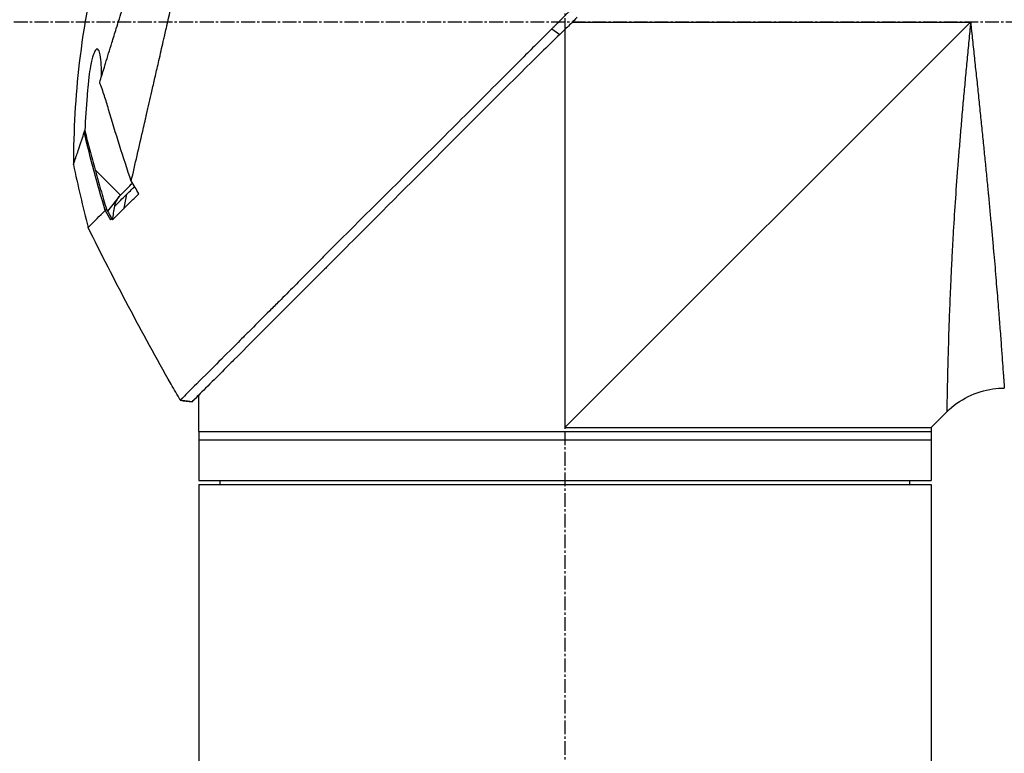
# Model space of a CAD drawing. Header units: millimetres. Extents: x 0 to 5219, y 0 to 2970.
# Tile 80 of 233: x 246 to 367, y 2031 to 2121. Entities that reach past the tile are written whole.
import ezdxf

# ---------------------------------------------------------------- set-up
doc = ezdxf.new("R2010")
doc.units = ezdxf.units.MM
doc.header["$LTSCALE"] = 0.2
doc.linetypes.add('CENTER2', pattern=[1.125, 0.75, -0.125, 0.125, -0.125])
doc.layers.add('02_Center Line', color=1, linetype='CENTER2')

# ---------------------------------------------------------------- blocks, each defined once
blk = doc.blocks.new('A$C1fe89458')
for p, q in [((39.1, 1330), (88.95, 1379.85)), ((40, 1379.85), (88.95, 1379.85)), ((37.48, 1379.03), (38.48, 1378.35)), ((39.1, 1378.96), (39.1, 1330)), ((-18.66, 1361.7), (-15.54, 1358.57)), ((-14.44, 1359.01), (-14.44, 1359.01)), ((-15.68, 1358.42), (-17.13, 1356.62)), ((-15.07, 1356.97), (-14.76, 1358.69)), ((-17.36, 1356.75), (-17.36, 1356.75)), ((-15.98, 1357.48), (-15.98, 1357.48)), ((-5.9, 1333), (-5.9, 1334)), ((-6.74, 1333.16), (-8.19, 1333.34)), ((-8.19, 1333.34), (-8.19, 1333.34)), ((-5.9, 1329.5), (-5.9, 1332.5)), ((84.1, 1330), (86.02, 1331.92)), ((84.1, 1330), (84.1, 1323.5)), ((-5.9, 1329.5), (84.1, 1329.5)), ((-5.9, 1329.5), (-5.9, 1323.5)), ((-5.9, 1328.5), (84.1, 1328.5)), ((-5.9, 1323.5), (84.1, 1323.5)), ((-5.9, 1323), (84.1, 1323)), ((-5.9, 1323), (-5.9, 919.1)), ((-3.29, 1323), (-3.3, 1323.5)), ((81.49, 1323), (81.5, 1323.5)), ((84.1, 1323), (84.1, 919.1))]:
    blk.add_line(p, q)
at = {"extrusion": (0, 0, -1)}
for centre, major_axis, ratio, start_param, end_param in [((163.81, 1410.5), (44.19, -183.8), 1, 1.51817, 1.570796), ((2401.35, 2796.85), (765.25, 2704.52), 0.999799, 3.899585, 3.900232), ((9.64, 1382.72), (-29.02, -28.06), 0.006576, 0.377371, 0.391215), ((-22.59, 1353.11), (157.24, -287.66), 0.019111, 4.710355, 4.714425), ((10.44, 1381.83), (-29.37, -28.27), 0.004865, 5.887634, 5.901943), ((72.8, 1391.8), (-92.5, 175.69), 0.499327, 4.653394, 4.763255), ((331.93, 1528.58), (-133.4, 370.15), 0.996605, 4.537773, 4.543581)]:
    blk.add_ellipse(centre, major_axis=major_axis, ratio=ratio, start_param=start_param, end_param=end_param, dxfattribs=at)
for points, knots in [([(-14.21, 1360.31), (-13.74, 1362.33), (-13.24, 1364.52), (-12.62, 1367.25), (-12.53, 1367.6), (-12.41, 1368.14), (-12.37, 1368.32), (-12.11, 1369.47), (-11.91, 1370.35), (-11.56, 1371.86), (-11.43, 1372.45), (-11.23, 1373.31), (-11.16, 1373.62), (-11.07, 1374), (-11.05, 1374.08), (-10.96, 1374.48), (-10.88, 1374.82), (-10.63, 1375.92), (-10.45, 1376.7), (-10.22, 1377.69), (-10.18, 1377.89), (-10.07, 1378.37), (-10.01, 1378.64), (-9.91, 1379.08), (-9.86, 1379.26), (-9.28, 1381.81), (-8.72, 1384.25), (-8.01, 1387.34), (-7.87, 1387.97), (-7.58, 1389.22), (-7.44, 1389.83), (-7.02, 1391.67), (-6.75, 1392.88), (-6.39, 1394.41), (-6.32, 1394.73), (-6.17, 1395.37), (-6.1, 1395.69), (-5.99, 1396.18), (-5.95, 1396.33), (-5.88, 1396.64), (-5.85, 1396.79), (-5.69, 1397.5), (-5.55, 1398.07), (-5.36, 1398.94), (-5.29, 1399.23), (-5.16, 1399.81), (-5.09, 1400.09), (-4.89, 1400.95), (-4.77, 1401.52), (-4.38, 1403.19), (-4.13, 1404.3), (-3.63, 1406.46), (-3.39, 1407.52), (-2.92, 1409.59), (-2.69, 1410.59), (-2.35, 1412.05), (-2.24, 1412.53), (-2.03, 1413.47), (-1.92, 1413.93), (-1.71, 1414.83), (-1.61, 1415.28), (-1.11, 1417.45), (-0.75, 1419.02), (-0.19, 1421.48), (0.03, 1422.44), (0.36, 1423.9), (0.49, 1424.47), (0.65, 1425.14), (0.69, 1425.31), (0.74, 1425.55), (0.76, 1425.62), (0.8, 1425.82), (0.83, 1425.94), (0.9, 1426.25), (0.94, 1426.43), (1, 1426.7), (1.03, 1426.8), (1.06, 1426.92), (1.06, 1426.96), (1.09, 1427.09), (1.11, 1427.17), (1.14, 1427.28), (1.14, 1427.31), (1.14, 1427.31)], [0.000001, 0.000001, 0.000001, 0.000001, 0.87198, 0.87198, 0.998176, 0.998176, 1.064575, 1.064575, 1.41457, 1.41457, 1.596219, 1.596219, 1.693857, 1.693857, 1.719166, 1.719166, 1.837725, 1.837725, 2.111396, 2.111396, 2.182409, 2.182409, 2.276499, 2.276499, 2.337341, 2.337341, 3.162147, 3.162147, 3.373842, 3.373842, 3.579811, 3.579811, 3.984502, 3.984502, 4.09507, 4.09507, 4.202311, 4.202311, 4.255972, 4.255972, 4.304596, 4.304596, 4.486711, 4.486711, 4.581165, 4.581165, 4.673894, 4.673894, 4.859509, 4.859509, 5.231419, 5.231419, 5.60592, 5.60592, 5.979077, 5.979077, 6.165933, 6.165933, 6.351964, 6.351964, 6.539189, 6.539189, 7.288579, 7.288579, 7.860772, 7.860772, 8.290537, 8.290537, 8.451715, 8.451715, 8.522248, 8.522248, 8.654959, 8.654959, 8.889881, 8.889881, 9.06617, 9.06617, 9.132077, 9.132077, 9.362293, 9.362293, 9.592797, 9.592797, 9.592797, 9.592797]), ([(-18.09, 1372.45), (-18, 1372.73), (-17.91, 1373.02), (-17.74, 1373.59), (-17.64, 1373.89), (-17.49, 1374.38), (-17.43, 1374.58), (-17.12, 1375.6), (-16.86, 1376.44), (-16.41, 1377.88), (-16.23, 1378.47), (-15.8, 1379.86), (-15.55, 1380.68), (-15.14, 1381.98), (-15, 1382.46), (-14.68, 1383.5), (-14.5, 1384.05), (-14.13, 1385.26), (-13.93, 1385.91), (-13.5, 1387.31), (-13.27, 1388.06), (-12.76, 1389.69), (-12.5, 1390.56), (-12.15, 1391.66), (-12.08, 1391.88), (-11.86, 1392.6), (-11.7, 1393.1), (-11.38, 1394.09), (-11.23, 1394.59), (-10.91, 1395.58), (-10.75, 1396.08), (-10.43, 1397.06), (-10.27, 1397.56), (-9.97, 1398.48), (-9.82, 1398.95), (-9.6, 1399.65), (-9.52, 1399.9), (-9.28, 1400.64), (-9.13, 1401.12), (-8.84, 1402.03), (-8.7, 1402.46), (-8.41, 1403.36), (-8.26, 1403.84), (-7.96, 1404.77), (-7.82, 1405.23), (-7.09, 1407.51), (-6.54, 1409.25), (-5.89, 1411.3), (-5.77, 1411.7), (-5.52, 1412.49), (-5.39, 1412.88), (-5.04, 1414.02), (-4.81, 1414.74), (-4.38, 1416.13), (-4.17, 1416.79), (-3.81, 1417.94), (-3.66, 1418.44), (-3.25, 1419.75), (-3.03, 1420.49), (-2.69, 1421.61), (-2.57, 1422.03), (-2.38, 1422.67), (-2.31, 1422.92), (-2.21, 1423.28), (-2.17, 1423.42), (-2.13, 1423.58), (-2.12, 1423.62), (-2.07, 1423.79), (-2.05, 1423.9), (-2.01, 1424.03), (-2, 1424.07), (-2, 1424.07)], [0.000001, 0.000001, 0.000001, 0.000001, 0.11946, 0.11946, 0.241052, 0.241052, 0.321692, 0.321692, 0.643653, 0.643653, 0.858623, 0.858623, 1.144694, 1.144694, 1.308122, 1.308122, 1.494874, 1.494874, 1.708069, 1.708069, 1.951832, 1.951832, 2.230695, 2.230695, 2.303189, 2.303189, 2.46479, 2.46479, 2.625297, 2.625297, 2.787922, 2.787922, 2.946664, 2.946664, 3.08253, 3.08253, 3.156368, 3.156368, 3.305764, 3.305764, 3.43529, 3.43529, 3.579096, 3.579096, 3.721833, 3.721833, 4.292184, 4.292184, 4.435257, 4.435257, 4.578157, 4.578157, 4.862917, 4.862917, 5.148905, 5.148905, 5.393875, 5.393875, 5.822939, 5.822939, 6.144758, 6.144758, 6.385994, 6.385994, 6.566823, 6.566823, 6.63475, 6.63475, 6.873456, 6.873456, 7.112007, 7.112007, 7.112007, 7.112007]), ([(-13.71, 1401.55), (-17.26, 1393.07), (-19.54, 1383.97), (-21.07, 1370.7), (-21.31, 1366.52), (-21.32, 1362.35)], [0, 0, 0, 0, 2.758267, 2.758267, 4.009408, 4.009408, 4.009408, 4.009408]), ([(39.62, 1381.2), (39.57, 1381.14), (39.48, 1381.05), (39.27, 1380.84), (39.19, 1380.75), (38.92, 1380.47), (38.74, 1380.29), (38.38, 1379.93), (38.19, 1379.73), (37.93, 1379.48), (37.84, 1379.39), (37.62, 1379.17), (37.51, 1379.06), (37.48, 1379.03)], [0.0012617, 0.0012617, 0.0012617, 0.0012617, 0.0227877, 0.0227877, 0.0388309, 0.0388309, 0.0709865, 0.0709865, 0.1023123, 0.1023123, 0.1191004, 0.1191004, 0.1425667, 0.1425667, 0.1425667, 0.1425667]), ([(40.61, 1380.47), (40.56, 1380.42), (40.25, 1380.1), (39.89, 1379.74), (39.71, 1379.56), (39.35, 1379.2), (39.17, 1379.03), (38.83, 1378.69), (38.54, 1378.41), (38.47, 1378.35)], [0.00043088, 0.00043088, 0.00043088, 0.00043088, 0.0154414, 0.0154414, 0.03075173, 0.03075173, 0.04552895, 0.04552895, 0.05960793, 0.05960793, 0.05960793, 0.05960793]), ([(88.95, 1379.85), (88.93, 1379.66), (88.89, 1379.28), (88.82, 1378.51), (88.69, 1377.17), (88.51, 1375.27), (88.3, 1373), (88.09, 1370.75), (87.89, 1368.5), (87.7, 1366.26), (87.52, 1364.05), (87.29, 1361.16), (87.04, 1357.66), (86.85, 1354.63), (86.74, 1352.67), (86.67, 1351.37), (86.59, 1349.81), (86.5, 1348), (86.43, 1346.28), (86.36, 1344.64), (86.31, 1343.08), (86.26, 1341.85), (86.23, 1340.9), (86.21, 1339.98), (86.17, 1338.9), (86.13, 1337.32), (86.09, 1335.61), (86.07, 1334.39), (86.05, 1333.71), (86.05, 1333.3), (86.03, 1332.67), (86.03, 1332.2), (86.02, 1331.96), (86.02, 1331.92), (86.02, 1331.92)], [-0.00005585, -0.00005585, -0.00005585, -0.00005585, 0.00051707, 0.00109, 0.00223584, 0.00452754, 0.00681923, 0.00911093, 0.01140263, 0.01369432, 0.01598602, 0.01827771, 0.0228611, 0.02744449, 0.02859034, 0.02973619, 0.03202788, 0.03431958, 0.03661127, 0.03890297, 0.04119466, 0.04348636, 0.04463221, 0.04577806, 0.04806975, 0.05036145, 0.05494484, 0.05952823, 0.06067408, 0.06181992, 0.06411162, 0.06869501, 0.0709867, 0.07327246, 0.07327246, 0.07327246, 0.07327246]), ([(88.95, 1379.85), (88.97, 1379.67), (88.99, 1379.48), (89.01, 1379.3), (89.03, 1379.11), (89.05, 1378.93), (89.07, 1378.74), (89.11, 1378.37), (89.14, 1378.01), (89.18, 1377.64), (89.22, 1377.27), (89.26, 1376.9), (89.3, 1376.54), (89.34, 1376.17), (89.38, 1375.81), (89.42, 1375.44), (89.49, 1374.71), (89.57, 1373.99), (89.65, 1373.26), (89.73, 1372.54), (89.8, 1371.82), (89.88, 1371.1), (89.95, 1370.38), (90.03, 1369.66), (90.1, 1368.95), (90.1, 1368.94), (90.1, 1368.94), (90.1, 1368.94), (90.17, 1368.23), (90.25, 1367.52), (90.32, 1366.82), (90.32, 1366.81), (90.32, 1366.81), (90.32, 1366.8), (90.36, 1366.45), (90.39, 1366.1), (90.43, 1365.76), (90.43, 1365.75), (90.43, 1365.75), (90.43, 1365.74), (90.46, 1365.4), (90.5, 1365.05), (90.53, 1364.71), (90.53, 1364.71), (90.53, 1364.7), (90.53, 1364.7), (90.6, 1364.01), (90.67, 1363.33), (90.74, 1362.66), (90.74, 1362.65), (90.74, 1362.65), (90.74, 1362.64), (90.81, 1361.97), (90.87, 1361.3), (90.94, 1360.65), (90.94, 1360.64), (90.94, 1360.64), (90.94, 1360.63), (91, 1359.98), (91.06, 1359.33), (91.12, 1358.69), (91.12, 1358.68), (91.12, 1358.68), (91.13, 1358.67), (91.19, 1358.03), (91.25, 1357.39), (91.31, 1356.76), (91.36, 1356.14), (91.42, 1355.52), (91.48, 1354.91), (91.48, 1354.91), (91.48, 1354.9), (91.48, 1354.9), (91.51, 1354.59), (91.54, 1354.29), (91.56, 1353.98), (91.59, 1353.69), (91.62, 1353.39), (91.64, 1353.1), (91.64, 1353.09), (91.64, 1353.09), (91.64, 1353.08), (91.67, 1352.79), (91.7, 1352.5), (91.72, 1352.21), (91.72, 1352.21), (91.72, 1352.2), (91.72, 1352.2), (91.75, 1351.91), (91.77, 1351.63), (91.8, 1351.35), (91.8, 1351.34), (91.8, 1351.34), (91.8, 1351.33), (91.85, 1350.76), (91.9, 1350.2), (91.95, 1349.66), (91.99, 1349.12), (92.04, 1348.59), (92.08, 1348.08), (92.08, 1348.07), (92.08, 1348.07), (92.08, 1348.07), (92.12, 1347.55), (92.17, 1347.05), (92.21, 1346.56), (92.21, 1346.56), (92.21, 1346.55), (92.21, 1346.55), (92.25, 1346.06), (92.29, 1345.58), (92.32, 1345.12), (92.32, 1345.12), (92.32, 1345.11), (92.33, 1345.11), (92.36, 1344.65), (92.4, 1344.2), (92.43, 1343.76), (92.43, 1343.76), (92.43, 1343.75), (92.43, 1343.75), (92.45, 1343.53), (92.47, 1343.32), (92.48, 1343.11), (92.48, 1343.1), (92.49, 1343.1), (92.49, 1343.1), (92.5, 1342.89), (92.52, 1342.68), (92.53, 1342.48), (92.53, 1342.47), (92.53, 1342.47), (92.53, 1342.47), (92.57, 1342.06), (92.6, 1341.66), (92.63, 1341.28), (92.63, 1341.28), (92.63, 1341.28), (92.63, 1341.28), (92.66, 1340.9), (92.68, 1340.54), (92.71, 1340.19), (92.71, 1340.19), (92.71, 1340.19), (92.71, 1340.19), (92.73, 1339.84), (92.76, 1339.51), (92.78, 1339.19), (92.81, 1338.88), (92.83, 1338.59), (92.85, 1338.31), (92.85, 1338.3), (92.85, 1338.3), (92.85, 1338.3), (92.89, 1337.74), (92.92, 1337.24), (92.96, 1336.81), (92.96, 1336.7), (92.97, 1336.6), (92.98, 1336.5), (92.98, 1336.4), (92.99, 1336.3), (93, 1336.21), (93.01, 1336.03), (93.02, 1335.87), (93.03, 1335.72), (93.05, 1335.43), (93.07, 1335.22), (93.08, 1335.07), (93.08, 1335), (93.09, 1334.94), (93.09, 1334.91), (93.09, 1334.87), (93.09, 1334.85), (93.09, 1334.85), (93.09, 1334.85), (93.09, 1334.85), (93.09, 1334.85)], [-0.00005797, -0.00005797, -0.00005797, -0.00005797, 0.00049405, 0.00049405, 0.00049405, 0.00104607, 0.00104607, 0.00104607, 0.0021501, 0.0021501, 0.0021501, 0.00325414, 0.00325414, 0.00325414, 0.00435817, 0.00435817, 0.00435817, 0.00656624, 0.00656624, 0.00656624, 0.00877431, 0.00877431, 0.00877431, 0.01098238, 0.01098238, 0.01098238, 0.01099361, 0.01099361, 0.01099361, 0.01319044, 0.01319044, 0.01319044, 0.01320357, 0.01320357, 0.01320357, 0.01429448, 0.01429448, 0.01429448, 0.01430847, 0.01430847, 0.01430847, 0.01539851, 0.01539851, 0.01539851, 0.01541335, 0.01541335, 0.01541335, 0.01760658, 0.01760658, 0.01760658, 0.01762291, 0.01762291, 0.01762291, 0.01981465, 0.01981465, 0.01981465, 0.01983223, 0.01983223, 0.01983223, 0.02202272, 0.02202272, 0.02202272, 0.02204132, 0.02204132, 0.02204132, 0.02425053, 0.02425053, 0.02425053, 0.02643885, 0.02643885, 0.02643885, 0.02645881, 0.02645881, 0.02645881, 0.02756281, 0.02756281, 0.02756281, 0.02864692, 0.02864692, 0.02864692, 0.02866725, 0.02866725, 0.02866725, 0.02975095, 0.02975095, 0.02975095, 0.02977133, 0.02977133, 0.02977133, 0.03085499, 0.03085499, 0.03085499, 0.03087541, 0.03087541, 0.03087541, 0.03308346, 0.03308346, 0.03308346, 0.03527112, 0.03527112, 0.03527112, 0.03529119, 0.03529119, 0.03529119, 0.03747919, 0.03747919, 0.03747919, 0.03749882, 0.03749882, 0.03749882, 0.03968726, 0.03968726, 0.03968726, 0.03970627, 0.03970627, 0.03970627, 0.04189533, 0.04189533, 0.04189533, 0.04191356, 0.04191356, 0.04191356, 0.04299936, 0.04299936, 0.04299936, 0.04301713, 0.04301713, 0.04301713, 0.0441034, 0.0441034, 0.0441034, 0.0441207, 0.0441207, 0.0441207, 0.04631147, 0.04631147, 0.04631147, 0.04632769, 0.04632769, 0.04632769, 0.04851953, 0.04851953, 0.04851953, 0.0485346, 0.0485346, 0.0485346, 0.05074146, 0.05074146, 0.05074146, 0.05293567, 0.05293567, 0.05293567, 0.05294817, 0.05294817, 0.05294817, 0.05735181, 0.05735181, 0.05735181, 0.05845584, 0.05845584, 0.05845584, 0.05955987, 0.05955987, 0.05955987, 0.06176794, 0.06176794, 0.06176794, 0.06618408, 0.06618408, 0.06618408, 0.06839215, 0.06839215, 0.06839215, 0.07060022, 0.07060022, 0.07060022, 0.07060712, 0.07060712, 0.07060712, 0.07060712]), ([(37.48, 1379.03), (37.21, 1378.76), (36.96, 1378.52), (36.34, 1377.89), (36.05, 1377.6), (35.19, 1376.75), (34.62, 1376.18), (32.91, 1374.46), (31.77, 1373.32), (28.36, 1369.91), (26.11, 1367.66), (18.77, 1360.33), (14.54, 1356.14), (10.52, 1352.11), (9.97, 1351.56), (8.9, 1350.48), (8.36, 1349.94), (6.45, 1348.02), (5.19, 1346.73), (3.58, 1345.12), (3.19, 1344.74), (2.01, 1343.55), (1.25, 1342.79), (0.2, 1341.74), (-0.12, 1341.42), (-1.01, 1340.53), (-1.57, 1339.97), (-3.03, 1338.51), (-3.87, 1337.64), (-5.76, 1335.77), (-6.67, 1334.88), (-7.58, 1333.97), (-7.81, 1333.73), (-8.04, 1333.5), (-8.1, 1333.44), (-8.14, 1333.39), (-8.15, 1333.38), (-8.16, 1333.37), (-8.17, 1333.36), (-8.18, 1333.35), (-8.18, 1333.35), (-8.18, 1333.35), (-8.19, 1333.35), (-8.19, 1333.34), (-8.19, 1333.34), (-8.19, 1333.34), (-8.19, 1333.34), (-8.19, 1333.34)], [0, 0, 0, 0, 0.115596, 0.115596, 0.212113, 0.212113, 0.405093, 0.405093, 0.790972, 0.790972, 1.563393, 1.563393, 3.332159, 3.332159, 3.60987, 3.60987, 3.890806, 3.890806, 4.623507, 4.623507, 4.856845, 4.856845, 5.35641, 5.35641, 5.576842, 5.576842, 5.990665, 5.990665, 6.711546, 6.711546, 7.79125, 7.79125, 8.330789, 8.330789, 8.599474, 8.599474, 8.666532, 8.666532, 8.716444, 8.716444, 8.791539, 8.791539, 8.829086, 8.829086, 8.847858, 8.847858, 8.871461, 8.871461, 8.871461, 8.871461]), ([(38.47, 1378.35), (37.7, 1377.61), (36.94, 1376.86), (35.26, 1375.22), (34.35, 1374.32), (31.5, 1371.49), (29.56, 1369.55), (23.64, 1363.62), (19.69, 1359.64), (13.94, 1353.88), (12.01, 1351.95), (9.84, 1349.77), (9.53, 1349.46), (5.04, 1344.96), (1.24, 1341.17), (-1.83, 1338.08), (-2.03, 1337.88), (-2.97, 1336.92), (-3.66, 1336.24), (-5.04, 1334.86), (-5.67, 1334.23), (-6.3, 1333.59), (-6.46, 1333.43), (-6.63, 1333.27), (-6.67, 1333.23), (-6.71, 1333.19), (-6.72, 1333.18), (-6.73, 1333.17), (-6.73, 1333.17), (-6.73, 1333.16), (-6.73, 1333.16), (-6.74, 1333.16), (-6.74, 1333.16), (-6.74, 1333.16), (-6.74, 1333.16), (-6.74, 1333.16)], [-7.620463, -7.620463, -7.620463, -7.620463, -7.336805, -7.336805, -6.999081, -6.999081, -6.270272, -6.270272, -4.749597, -4.749597, -3.95115, -3.95115, -3.814973, -3.814973, -1.971605, -1.971605, -1.846597, -1.846597, -1.347406, -1.347406, -0.675491, -0.675491, -0.339165, -0.339165, -0.169556, -0.169556, -0.084774, -0.084774, -0.042597, -0.042597, -0.021599, -0.021599, -0.011128, -0.011128, -0.000028, -0.000028, -0.000028, -0.000028]), ([(-17.87, 1373.16), (-17.87, 1373.8), (-17.88, 1374.26), (-17.92, 1375.04), (-17.96, 1375.48), (-18.08, 1376.09), (-18.14, 1376.3), (-18.28, 1376.53), (-18.36, 1376.58), (-18.48, 1376.54), (-18.57, 1376.48), (-18.75, 1376.15), (-18.81, 1376), (-18.93, 1375.64), (-18.99, 1375.45), (-19.1, 1374.99), (-19.16, 1374.72), (-19.29, 1374.02), (-19.36, 1373.57), (-19.51, 1372.45), (-19.55, 1371.89), (-19.6, 1371.25), (-19.62, 1371.02), (-19.75, 1369.37), (-19.84, 1367.99), (-19.92, 1366.52)], [-1.705013, -1.705013, -1.705013, -1.705013, -1.556708, -1.556708, -1.329106, -1.329106, -1.145925, -1.145925, -0.996981, -0.996981, -0.898581, -0.898581, -0.842466, -0.842466, -0.790237, -0.790237, -0.729818, -0.729818, -0.639276, -0.639276, -0.510567, -0.510567, -0.441089, -0.441089, -0.000001, -0.000001, -0.000001, -0.000001]), ([(-16.99, 1369.13), (-17.15, 1369.69), (-17.32, 1370.25), (-17.69, 1371.36), (-17.89, 1371.91), (-18.09, 1372.45)], [0.000001, 0.000001, 0.000001, 0.000001, 0.1746079, 0.1746079, 0.3493254, 0.3493254, 0.3493254, 0.3493254]), ([(-14.21, 1360.31), (-14.69, 1361.72), (-15.18, 1363.21), (-16.12, 1366.19), (-16.58, 1367.7), (-16.99, 1369.13)], [0.000001, 0.000001, 0.000001, 0.000001, 0.4445869, 0.4445869, 0.8865288, 0.8865288, 0.8865288, 0.8865288]), ([(-21.32, 1362.35), (-21.32, 1362.35), (-21.32, 1362.35), (-21.32, 1362.35), (-21.32, 1362.36), (-21.29, 1362.42), (-21.25, 1362.54), (-21.24, 1362.56), (-21.23, 1362.58), (-21.23, 1362.6), (-21.17, 1362.75), (-21.1, 1362.95), (-21.04, 1363.12), (-21.01, 1363.21), (-20.99, 1363.29), (-20.96, 1363.36), (-20.89, 1363.57), (-20.81, 1363.81), (-20.72, 1364.08), (-20.59, 1364.46), (-20.44, 1364.9), (-20.28, 1365.4), (-20.19, 1365.69), (-20.09, 1365.99), (-19.99, 1366.31)], [-0.9997805, -0.9997805, -0.9997805, -0.9997805, -0.9852531, -0.9852531, -0.9852531, -0.7801742, -0.7801742, -0.7801742, -0.75, -0.75, -0.75, -0.5788911, -0.5788911, -0.5788911, -0.5, -0.5, -0.5, -0.3424334, -0.3424334, -0.3424334, -0.1230002, -0.1230002, -0.1230002, 0, 0, 0, 0]), ([(-19.99, 1366.31), (-19.98, 1366.34), (-19.97, 1366.37), (-19.94, 1366.45), (-19.93, 1366.49), (-19.92, 1366.52)], [-0.04707166, -0.04707166, -0.04707166, -0.04707166, -0.02156687, -0.02156687, -0.00000099, -0.00000099, -0.00000099, -0.00000099]), ([(-19.92, 1366.52), (-19.72, 1365.72), (-19.52, 1364.91), (-19.1, 1363.3), (-18.88, 1362.5), (-18.66, 1361.7)], [0.000001, 0.000001, 0.000001, 0.000001, 0.2490275, 0.2490275, 0.498054, 0.498054, 0.498054, 0.498054]), ([(-18.66, 1361.7), (-18.64, 1361.61), (-18.61, 1361.51), (-18.55, 1361.3), (-18.52, 1361.2), (-18.44, 1360.89), (-18.38, 1360.69), (-18.21, 1360.08), (-18.09, 1359.68), (-17.74, 1358.46), (-17.5, 1357.66), (-17.26, 1356.85)], [-0.5086362, -0.5086362, -0.5086362, -0.5086362, -0.4739534, -0.4739534, -0.441906, -0.441906, -0.3787937, -0.3787937, -0.2524889, -0.2524889, -0.000008, -0.000008, -0.000008, -0.000008]), ([(-15.54, 1358.57), (-15.32, 1358.79), (-15.09, 1359.02), (-14.84, 1359.27), (-14.83, 1359.28), (-14.82, 1359.29), (-14.81, 1359.3), (-14.49, 1359.62), (-14.23, 1359.88), (-14.05, 1360.06)], [0, 0, 0, 0, 0.2423045, 0.2423045, 0.2423045, 0.25, 0.25, 0.25, 0.4698867, 0.4698867, 0.4698867, 0.4698867]), ([(-14.76, 1358.69), (-14.68, 1358.77), (-14.54, 1358.91), (-14.32, 1359.12), (-14.16, 1359.28), (-14.02, 1359.42), (-13.91, 1359.53), (-13.9, 1359.55), (-13.89, 1359.56), (-13.87, 1359.57), (-13.85, 1359.59), (-13.83, 1359.61), (-13.8, 1359.64)], [-1, -1, -1, -1, -0.75, -0.75, -0.75, -0.5269223, -0.5269223, -0.5269223, -0.5, -0.5, -0.5, -0.441661, -0.441661, -0.441661, -0.441661]), ([(-16.24, 1357.22), (-16.02, 1357.44), (-15.79, 1357.67), (-15.55, 1357.91), (-15.54, 1357.92), (-15.54, 1357.92), (-15.54, 1357.92), (-15.29, 1358.16), (-15.03, 1358.43), (-14.76, 1358.69)], [-1, -1, -1, -1, -0.5031772, -0.5031772, -0.5031772, -0.5, -0.5, -0.5, 0, 0, 0, 0]), ([(-16.24, 1357.22), (-16.23, 1357.27), (-16.19, 1357.52), (-15.93, 1358.06), (-15.81, 1358.25), (-15.68, 1358.42)], [0.00000226, 0.00000226, 0.00000226, 0.00000226, 0.01532774, 0.01532774, 0.02361868, 0.02361868, 0.02361868, 0.02361868]), ([(-15.68, 1358.42), (-15.67, 1358.43), (-15.66, 1358.43), (-15.65, 1358.45), (-15.65, 1358.45), (-15.63, 1358.47), (-15.62, 1358.49), (-15.59, 1358.51), (-15.58, 1358.53), (-15.57, 1358.54), (-15.56, 1358.55), (-15.55, 1358.56), (-15.54, 1358.57), (-15.54, 1358.57)], [0.000001, 0.000001, 0.000001, 0.000001, 0.00272697, 0.00272697, 0.00542648, 0.00542648, 0.01073802, 0.01073802, 0.01585747, 0.01585747, 0.01837058, 0.01837058, 0.02084972, 0.02084972, 0.02084972, 0.02084972]), ([(-15.07, 1356.97), (-14.81, 1357.23), (-14.54, 1357.5), (-13.94, 1358.1), (-13.61, 1358.42), (-13.28, 1358.75)], [0, 0, 0, 0, 0.2242367, 0.2242367, 0.4651784, 0.4651784, 0.4651784, 0.4651784]), ([(-19.51, 1354.6), (-19.51, 1354.6), (-19.51, 1354.6), (-19.5, 1354.61), (-19.49, 1354.62), (-19.48, 1354.63), (-19.47, 1354.64), (-19.43, 1354.67), (-19.39, 1354.72), (-19.33, 1354.78), (-19.21, 1354.89), (-19.04, 1355.06), (-18.81, 1355.3), (-18.8, 1355.3), (-18.8, 1355.31), (-18.79, 1355.31), (-18.56, 1355.54), (-18.28, 1355.83), (-17.92, 1356.19), (-17.76, 1356.35), (-17.59, 1356.52), (-17.41, 1356.7)], [0.0000758, 0.0000758, 0.0000758, 0.0000758, 0.0768214, 0.0768214, 0.0768214, 0.1521768, 0.1521768, 0.1521768, 0.2988063, 0.2988063, 0.2988063, 0.5714286, 0.5714286, 0.5714286, 0.5782623, 0.5782623, 0.5782623, 0.8701763, 0.8701763, 0.8701763, 1, 1, 1, 1]), ([(-17.26, 1356.85), (-17.24, 1356.81), (-17.22, 1356.77), (-17.17, 1356.69), (-17.15, 1356.66), (-17.13, 1356.62)], [-0.02701964, -0.02701964, -0.02701964, -0.02701964, -0.01351028, -0.01351028, -0.000001, -0.000001, -0.000001, -0.000001]), ([(-17.13, 1356.62), (-17.04, 1356.46), (-16.95, 1356.31), (-16.78, 1356), (-16.69, 1355.84), (-16.61, 1355.68)], [-0.1067409, -0.1067409, -0.1067409, -0.1067409, -0.0533713, -0.0533713, -0.0000018, -0.0000018, -0.0000018, -0.0000018]), ([(-16.53, 1355.54), (-16.47, 1355.81), (-16.42, 1356.11), (-16.33, 1356.65), (-16.28, 1356.97), (-16.24, 1357.22)], [0.000001, 0.000001, 0.000001, 0.000001, 0.083636, 0.083636, 0.1696312, 0.1696312, 0.1696312, 0.1696312]), ([(-16.53, 1355.54), (-16.31, 1355.75), (-16.08, 1355.97), (-15.72, 1356.33), (-15.59, 1356.46), (-15.4, 1356.65), (-15.34, 1356.71), (-15.24, 1356.81), (-15.21, 1356.84), (-15.16, 1356.89), (-15.14, 1356.91), (-15.1, 1356.94), (-15.09, 1356.96), (-15.07, 1356.97)], [0.000001, 0.000001, 0.000001, 0.000001, 0.2318332, 0.2318332, 0.3483456, 0.3483456, 0.40613, 0.40613, 0.4349144, 0.4349144, 0.4492809, 0.4492809, 0.4664527, 0.4664527, 0.4664527, 0.4664527]), ([(-16.61, 1355.68), (-16.59, 1355.66), (-16.58, 1355.64), (-16.55, 1355.59), (-16.54, 1355.56), (-16.53, 1355.54)], [-0.01682573, -0.01682573, -0.01682573, -0.01682573, -0.00841337, -0.00841337, -0.00000101, -0.00000101, -0.00000101, -0.00000101]), ([(86.02, 1331.92), (86.79, 1332.69), (87.69, 1333.33), (89.61, 1334.28), (90.65, 1334.6), (92.16, 1334.82), (92.63, 1334.85), (93.09, 1334.85)], [0, 0, 0, 0, 0.3242583, 0.3242583, 0.6426929, 0.6426929, 0.7824853, 0.7824853, 0.7824853, 0.7824853]), ([(-6.74, 1333.16), (-6.74, 1333.16), (-6.72, 1333.17), (-6.6, 1333.29), (-6.33, 1333.56), (-5.9, 1334)], [-8.6028048, -8.6028048, -8.6028048, -8.6028048, -8.4195703, -8.4195703, -7.7286267, -7.7286267, -7.7286267, -7.7286267]), ([(-5.9, 1332.5), (-5.9, 1332.56), (-5.9, 1332.63), (-5.9, 1332.75), (-5.9, 1332.81), (-5.9, 1332.9), (-5.9, 1332.94), (-5.9, 1332.99), (-5.9, 1333), (-5.9, 1333)], [0, 0, 0, 0, 0.0188345, 0.0188345, 0.037669, 0.037669, 0.0565035, 0.0565035, 0.075338, 0.075338, 0.075338, 0.075338]), ([(39.1, 1330), (39.12, 1330), (39.14, 1330), (41.4, 1330), (43.63, 1330), (48.06, 1330), (50.25, 1330), (53.82, 1330), (55.22, 1330), (57.38, 1330), (58.16, 1330), (60.97, 1330), (62.94, 1330), (65.87, 1330), (66.91, 1330), (69.03, 1330), (70.1, 1330), (72.15, 1330), (73.13, 1330), (74.97, 1330), (75.83, 1330), (77.44, 1330), (78.19, 1330), (79.56, 1330), (80.18, 1330), (81.29, 1330), (81.77, 1330), (82.61, 1330), (82.97, 1330), (83.53, 1330), (83.74, 1330), (84.03, 1330), (84.1, 1330), (84.1, 1330), (84.1, 1330), (84.1, 1330)], [-0.005485, -0.005485, -0.005485, -0.005485, 0, 0, 0.672232, 0.672232, 1.344501, 1.344501, 1.792512, 1.792512, 2.048534, 2.048534, 2.731437, 2.731437, 3.121573, 3.121573, 3.559727, 3.559727, 3.997928, 3.997928, 4.436084, 4.436084, 4.874274, 4.874274, 5.31242, 5.31242, 5.750596, 5.750596, 6.188714, 6.188714, 6.626878, 6.626878, 7.06498, 7.06498, 7.065101, 7.065101, 7.065101, 7.065101])]:
    blk.add_open_spline(points, degree=3, knots=knots)
for points in [[(-21.32, 1362.35), (-20.77, 1359.75), (-20.17, 1357.17), (-19.51, 1354.6)], [(93.09, 1334.85), (93.09, 1334.85), (93.09, 1334.85), (93.09, 1334.85)], [(-8.19, 1333.34), (-7.7, 1333.28), (-7.22, 1333.22), (-6.74, 1333.16)]]:
    blk.add_open_spline(points, degree=3)
at = {"layer": '02_Center Line', "ltscale": 11.288275}
for p, q in [((39.1, 1451.45), (39.1, 718.31)), ((219.43, 1379.85), (-44.04, 1379.85))]:
    blk.add_line(p, q, dxfattribs=at)

msp = doc.modelspace()

# ---------------------------------------------------------------- block references
msp.add_blockref('A$C1fe89458', (274.157, 740.896))

doc.saveas('drawing.dxf')
